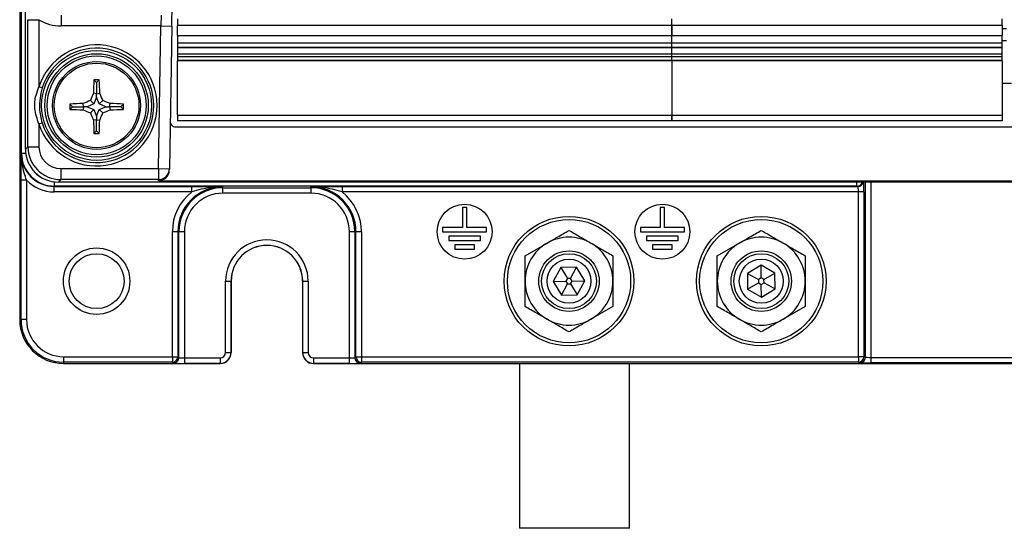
# Model space of a CAD drawing. Header units: millimetres. Extents: x 5 to 418, y 2 to 292.
# Tile 3 of 47: x 67 to 97, y 116 to 132. Entities that reach past the tile are written whole.
import ezdxf

# ---------------------------------------------------------------- set-up
doc = ezdxf.new("R2010")
doc.units = ezdxf.units.MM

msp = doc.modelspace()

# ---------------------------------------------------------------- linework, layer by layer
at = {"color": 7, "linetype": 'Continuous', "lineweight": 25}
for p, q in [((66.9266, 127.5375), (66.9266, 233.1548)), ((67.0439, 127.6605), (67.0439, 232.9825)), ((66.8713, 155.8215), (66.8713, 122.4881)), ((71.4874, 131.3946), (71.4986, 132.0377)), ((67.1213, 127.7362), (67.1213, 131.5896)), ((67.1213, 131.5896), (67.4545, 131.5896)), ((67.4545, 131.5896), (67.4545, 129.5487)), ((68.1269, 131.722), (68.1269, 131.4005)), ((71.1653, 131.722), (71.1541, 131.4005)), ((71.6546, 131.6122), (71.6546, 131.4153)), ((86.6546, 131.4153), (86.6546, 131.6122)), ((96.6796, 131.4153), (96.6796, 131.6122)), ((71.1541, 131.4005), (68.1269, 131.4005)), ((71.0785, 127.0697), (71.1541, 131.4005)), ((71.1541, 131.4005), (71.4874, 131.3946)), ((71.4874, 131.3946), (71.4118, 127.0638)), ((86.6546, 131.4153), (71.6546, 131.4153)), ((71.6546, 131.1101), (71.6546, 131.4153)), ((86.6546, 131.4153), (86.6546, 131.1101)), ((96.6796, 131.4153), (86.6546, 131.4153)), ((86.6546, 131.1101), (86.6546, 131.4153)), ((96.6796, 131.4153), (96.6796, 131.1101)), ((96.8111, 131.3166), (96.6796, 131.3166)), ((71.6546, 131.1101), (86.6546, 131.1101)), ((71.6546, 131.1101), (71.6546, 130.8845)), ((71.6546, 130.8845), (86.6546, 130.8845)), ((86.6546, 130.8845), (86.6546, 131.1101)), ((86.6546, 131.1101), (96.6796, 131.1101)), ((86.6546, 130.8845), (86.6546, 131.1101)), ((86.6546, 130.8845), (96.6796, 130.8845)), ((86.6546, 130.7533), (86.6546, 130.8845)), ((96.6796, 130.8845), (96.6796, 131.1101)), ((96.6796, 130.9597), (96.8111, 130.9597)), ((71.6546, 130.7533), (86.6546, 130.7533)), ((71.6546, 130.7533), (71.6546, 130.7364)), ((86.6546, 130.7364), (71.6546, 130.7364)), ((71.6546, 130.7364), (71.6546, 130.5425)), ((86.6546, 130.7364), (86.6546, 130.7533)), ((86.6546, 130.7533), (96.6796, 130.7533)), ((86.6546, 130.7364), (86.6546, 130.7533)), ((86.6546, 130.5425), (86.6546, 130.7364)), ((96.6796, 130.7364), (86.6546, 130.7364)), ((86.6546, 130.5425), (86.6546, 130.7364)), ((96.6796, 130.7364), (96.6796, 130.7533)), ((96.6796, 130.5425), (96.6796, 130.7364)), ((86.6546, 130.5425), (71.6546, 130.5425)), ((71.6546, 130.4754), (86.6546, 130.4754)), ((71.6546, 130.4754), (71.6546, 130.3653)), ((71.6546, 130.3653), (86.6546, 130.3653)), ((71.6546, 130.3653), (71.6546, 130.3536)), ((71.6546, 130.3536), (86.6546, 130.3536)), ((71.6546, 130.3536), (71.6546, 130.3504)), ((86.6546, 130.3504), (71.6546, 130.3504)), ((71.6546, 130.3504), (71.6546, 130.3428)), ((86.6546, 130.3428), (71.6546, 130.3428)), ((71.6546, 128.6903), (71.6546, 130.3428)), ((96.6796, 130.5425), (86.6546, 130.5425)), ((86.6546, 130.4754), (86.6546, 130.5425)), ((86.6546, 130.3653), (86.6546, 130.4754)), ((86.6546, 130.4754), (96.6796, 130.4754)), ((86.6546, 130.3653), (86.6546, 130.4754)), ((86.6546, 130.3536), (86.6546, 130.3653)), ((86.6546, 130.3653), (96.6796, 130.3653)), ((86.6546, 130.3536), (86.6546, 130.3653)), ((86.6546, 130.3504), (86.6546, 130.3536)), ((86.6546, 130.3536), (96.6796, 130.3536)), ((86.6546, 130.3504), (86.6546, 130.3536)), ((86.6546, 130.3428), (86.6546, 130.3504)), ((96.6796, 130.3504), (86.6546, 130.3504)), ((86.6546, 130.3428), (86.6546, 130.3504)), ((86.6546, 130.3428), (86.6546, 128.6903)), ((96.6796, 130.3428), (86.6546, 130.3428)), ((96.6796, 130.3653), (96.6796, 130.4754)), ((96.6796, 130.3536), (96.6796, 130.3653)), ((96.6796, 130.3504), (96.6796, 130.3536)), ((96.6796, 130.3428), (96.6796, 130.3504)), ((96.6796, 130.3428), (96.6796, 128.6903)), ((69.2046, 129.6829), (69.1217, 129.7658)), ((69.2046, 129.6829), (69.2876, 129.7658)), ((69.2046, 129.6829), (69.2046, 129.3436)), ((96.9646, 129.6548), (96.6796, 129.6548)), ((67.5498, 129.5182), (67.4545, 129.5487)), ((69.2046, 129.3436), (69.1092, 129.362)), ((69.2046, 129.3436), (69.3001, 129.362)), ((69.1229, 129.0313), (69.0165, 129.1377)), ((69.2046, 129.2348), (69.1229, 129.0313)), ((69.2046, 129.2348), (69.2046, 129.3436)), ((69.2863, 129.0313), (69.2046, 129.2348)), ((69.2863, 129.0313), (69.3928, 129.1377)), ((68.4713, 128.9496), (68.3899, 129.031)), ((68.4713, 128.9496), (68.3902, 128.8685)), ((68.4713, 128.9496), (68.8107, 128.9496)), ((68.8107, 128.9496), (68.7923, 129.0444)), ((68.8107, 128.9496), (68.7924, 128.8552)), ((68.9194, 128.9496), (68.8107, 128.9496)), ((69.1229, 129.0313), (68.9194, 128.9496)), ((68.9194, 128.9496), (69.1229, 128.8679)), ((69.1229, 128.8679), (69.0171, 128.762)), ((69.1229, 128.8679), (69.2046, 128.6644)), ((69.2046, 128.6644), (69.2863, 128.8679)), ((69.4898, 128.9496), (69.2863, 129.0313)), ((69.2863, 128.8679), (69.4898, 128.9496)), ((69.2863, 128.8679), (69.3922, 128.762)), ((69.4898, 128.9496), (69.5986, 128.9496)), ((69.5986, 128.9496), (69.6169, 129.0444)), ((69.5986, 128.9496), (69.6169, 128.8552)), ((69.938, 128.9496), (69.5986, 128.9496)), ((69.938, 128.9496), (70.0194, 129.031)), ((69.938, 128.9496), (70.0191, 128.8685)), ((69.2046, 128.5556), (69.1108, 128.5375)), ((69.2046, 128.6644), (69.2046, 128.5556)), ((69.2046, 128.5556), (69.2984, 128.5375)), ((69.2046, 128.2163), (69.2046, 128.5556)), ((71.6546, 128.6903), (86.6546, 128.6903)), ((71.6546, 128.6903), (71.6546, 128.5215)), ((86.6546, 128.5215), (71.6546, 128.5215)), ((86.6546, 128.6903), (96.6796, 128.6903)), ((86.6546, 128.5215), (86.6546, 128.6903)), ((96.6796, 128.5215), (86.6546, 128.5215)), ((67.4545, 128.4276), (67.5498, 128.4581)), ((67.4545, 128.4276), (67.4545, 127.7362)), ((69.2046, 128.2163), (69.125, 128.1366)), ((69.2046, 128.2163), (69.2842, 128.1366)), ((71.6035, 128.336), (118.8057, 128.336)), ((67.0439, 127.6605), (67.1213, 127.7362)), ((67.1213, 127.7362), (67.4545, 127.7362)), ((66.9178, 127.5287), (66.9266, 127.5375)), ((66.9266, 127.5375), (67.0515, 127.5375)), ((68.1211, 127.0697), (68.1211, 126.7364)), ((68.1211, 127.0697), (71.0785, 127.0697)), ((71.0785, 127.0697), (71.0785, 126.7364)), ((71.0785, 127.0697), (71.4118, 127.0638)), ((71.4118, 127.0638), (71.4112, 127.0289)), ((66.9121, 122.4881), (66.9121, 126.7181)), ((67.0787, 126.7181), (66.9121, 126.7181)), ((67.0787, 126.7181), (67.0787, 122.4881)), ((67.9265, 126.5377), (67.9265, 126.6675)), ((68.1211, 126.7364), (68.0438, 126.6606)), ((71.0785, 126.7364), (68.1211, 126.7364)), ((71.0779, 126.7014), (71.0785, 126.7364)), ((71.0779, 126.7014), (119.3314, 126.7014)), ((67.9265, 126.5377), (67.9176, 126.5288)), ((67.9176, 126.5288), (72.0902, 126.5288)), ((67.9176, 126.3622), (67.9176, 126.5288)), ((92.275, 126.5377), (67.9265, 126.5377)), ((122.3655, 126.6606), (68.0438, 126.6606)), ((72.0902, 126.3622), (72.0902, 126.5288)), ((73.038, 126.491), (73.038, 126.5231)), ((73.038, 126.491), (75.7046, 126.491)), ((73.038, 126.3244), (73.038, 126.491)), ((75.7046, 126.491), (75.7046, 126.5231)), ((75.7046, 126.491), (75.7046, 126.3244)), ((76.6524, 126.5288), (92.3015, 126.5288)), ((76.6524, 126.5288), (76.6524, 126.3622)), ((92.275, 126.5377), (92.275, 126.6606)), ((92.3015, 126.5288), (92.275, 126.5377)), ((92.5297, 121.3474), (92.5297, 126.6606)), ((92.6961, 126.6606), (92.6961, 121.3419)), ((72.0902, 126.3622), (67.9176, 126.3622)), ((75.7046, 126.3244), (73.038, 126.3244)), ((92.3187, 126.3622), (76.6524, 126.3622)), ((92.4851, 126.3622), (92.3187, 126.3622)), ((92.3187, 121.3622), (92.3187, 126.3622)), ((92.4851, 126.3622), (92.4851, 121.3622)), ((80.3046, 125.8881), (80.3046, 125.2881)), ((80.438, 125.8881), (80.3046, 125.8881)), ((80.438, 125.2881), (80.438, 125.8881)), ((86.3046, 125.8881), (86.3046, 125.2881)), ((86.438, 125.8881), (86.3046, 125.8881)), ((86.438, 125.2881), (86.438, 125.8881)), ((79.7046, 125.2881), (79.7046, 125.1548)), ((80.3046, 125.2881), (79.7046, 125.2881)), ((81.038, 125.2881), (80.438, 125.2881)), ((81.038, 125.1548), (81.038, 125.2881)), ((86.3046, 125.2881), (85.7046, 125.2881)), ((85.7046, 125.2881), (85.7046, 125.1548)), ((87.038, 125.2881), (86.438, 125.2881)), ((87.038, 125.1548), (87.038, 125.2881)), ((71.6697, 125.1548), (71.503, 125.1548)), ((71.503, 121.3622), (71.503, 125.1548)), ((71.6697, 125.1548), (71.6697, 121.3622)), ((71.7018, 125.1548), (71.6697, 125.1548)), ((71.7018, 121.3301), (71.7018, 125.1548)), ((71.8684, 125.1548), (71.7018, 125.1548)), ((71.8684, 125.1548), (71.8684, 121.3244)), ((77.0408, 125.1548), (76.8742, 125.1548)), ((76.8742, 121.3244), (76.8742, 125.1548)), ((77.0408, 125.1548), (77.0729, 125.1548)), ((77.0408, 125.1548), (77.0408, 121.3301)), ((77.2396, 125.1548), (77.0729, 125.1548)), ((77.0729, 121.3622), (77.0729, 125.1548)), ((77.2396, 125.1548), (77.2396, 121.3622)), ((79.7046, 125.1548), (81.038, 125.1548)), ((79.888, 125.0215), (79.888, 124.8881)), ((80.8546, 125.0215), (79.888, 125.0215)), ((79.888, 124.8881), (80.8546, 124.8881)), ((80.8546, 124.8881), (80.8546, 125.0215)), ((85.7046, 125.1548), (87.038, 125.1548)), ((85.888, 125.0215), (85.888, 124.8881)), ((86.8546, 125.0215), (85.888, 125.0215)), ((85.888, 124.8881), (86.8546, 124.8881)), ((86.8546, 124.8881), (86.8546, 125.0215)), ((80.0713, 124.7548), (80.0713, 124.6215)), ((80.6713, 124.7548), (80.0713, 124.7548)), ((80.0713, 124.6215), (80.6713, 124.6215)), ((80.6713, 124.6215), (80.6713, 124.7548)), ((82.2046, 124.4246), (82.8713, 124.8095)), ((86.0713, 124.7548), (86.0713, 124.6215)), ((86.6713, 124.7548), (86.0713, 124.7548)), ((86.0713, 124.6215), (86.6713, 124.6215)), ((86.6713, 124.6215), (86.6713, 124.7548)), ((88.038, 124.4246), (88.7046, 124.8095)), ((83.2871, 124.0653), (83.057, 123.6428)), ((83.768, 124.0774), (83.2871, 124.0653)), ((83.2871, 124.0653), (83.4878, 123.7369)), ((83.584, 123.7393), (83.768, 124.0774)), ((84.0189, 123.6668), (83.768, 124.0774)), ((89.3661, 124.1359), (88.952, 123.8909)), ((89.7853, 123.8999), (89.3661, 124.1359)), ((89.3703, 123.751), (89.3661, 124.1359)), ((83.4878, 123.7369), (83.4418, 123.6524)), ((83.584, 123.7393), (83.4878, 123.7369)), ((83.6342, 123.6572), (83.584, 123.7393)), ((88.952, 123.8909), (88.9573, 123.4098)), ((88.952, 123.8909), (89.2874, 123.702)), ((89.3703, 123.751), (89.2874, 123.702)), ((89.2874, 123.702), (89.2885, 123.6058)), ((89.4541, 123.7038), (89.3703, 123.751)), ((89.4541, 123.7038), (89.7853, 123.8999)), ((89.4551, 123.6076), (89.4541, 123.7038)), ((89.7905, 123.4188), (89.7853, 123.8999)), ((73.1184, 121.4911), (73.1184, 123.6548)), ((73.1184, 123.6548), (73.285, 123.6548)), ((73.285, 123.6548), (73.285, 121.4911)), ((73.285, 123.6548), (73.288, 123.6548)), ((73.288, 121.4881), (73.288, 123.6548)), ((75.4576, 123.6548), (75.4546, 123.6548)), ((75.4546, 123.6548), (75.4546, 121.4881)), ((75.4576, 123.6548), (75.6242, 123.6548)), ((75.4576, 121.4911), (75.4576, 123.6548)), ((75.6242, 123.6548), (75.6242, 121.4911)), ((83.057, 123.6428), (83.4418, 123.6524)), ((83.057, 123.6428), (83.3079, 123.2323)), ((83.3079, 123.2323), (83.4919, 123.5703)), ((83.4418, 123.6524), (83.4919, 123.5703)), ((83.4919, 123.5703), (83.5881, 123.5727)), ((83.5881, 123.5727), (83.6342, 123.6572)), ((83.5881, 123.5727), (83.7889, 123.2443)), ((83.6342, 123.6572), (84.0189, 123.6668)), ((83.7889, 123.2443), (84.0189, 123.6668)), ((88.9573, 123.4098), (89.2885, 123.6058)), ((88.9573, 123.4098), (89.3765, 123.1737)), ((89.2885, 123.6058), (89.3723, 123.5586)), ((89.3723, 123.5586), (89.4551, 123.6076)), ((89.3765, 123.1737), (89.3723, 123.5586)), ((89.3765, 123.1737), (89.7905, 123.4188)), ((89.4551, 123.6076), (89.7905, 123.4188)), ((83.3079, 123.2323), (83.7889, 123.2443)), ((84.8713, 122.885), (84.2046, 122.5001)), ((90.7046, 122.885), (90.038, 122.5001)), ((66.9121, 122.4881), (66.8713, 122.4881)), ((67.0787, 122.4881), (66.9121, 122.4881)), ((68.2046, 121.3622), (68.2046, 121.1956)), ((68.2046, 121.3622), (71.503, 121.3622)), ((71.503, 121.3622), (71.503, 121.1956)), ((71.503, 121.3622), (71.6697, 121.3622)), ((71.6697, 121.3622), (71.7018, 121.3301)), ((71.8684, 121.3244), (71.8684, 121.1578)), ((71.8684, 121.3244), (72.9517, 121.3244)), ((72.9517, 121.3244), (72.9517, 121.1578)), ((73.1184, 121.4911), (73.285, 121.4911)), ((73.285, 121.4911), (73.288, 121.4881)), ((75.4546, 121.4881), (75.4576, 121.4911)), ((75.4576, 121.4911), (75.6242, 121.4911)), ((75.7909, 121.3244), (76.8742, 121.3244)), ((75.7909, 121.1578), (75.7909, 121.3244)), ((76.8742, 121.1578), (76.8742, 121.3244)), ((77.0408, 121.3301), (77.0729, 121.3622)), ((77.0729, 121.3622), (77.2396, 121.3622)), ((77.2396, 121.3622), (92.3187, 121.3622)), ((77.2396, 121.3622), (77.2396, 121.1956)), ((92.3187, 121.3622), (92.3187, 121.1956)), ((92.4851, 121.3622), (92.3187, 121.3622)), ((92.4851, 121.3622), (92.5297, 121.3474)), ((92.6961, 121.3419), (92.6961, 121.1752)), ((92.6961, 121.3419), (97.7131, 121.3419)), ((71.503, 121.1956), (68.2046, 121.1956)), ((68.2046, 121.1956), (68.2046, 121.1548)), ((68.2046, 121.1548), (72.9547, 121.1548)), ((71.5351, 121.1635), (71.503, 121.1956)), ((72.9517, 121.1578), (71.8684, 121.1578)), ((72.9547, 121.1548), (72.9517, 121.1578)), ((75.7909, 121.1578), (75.7879, 121.1548)), ((75.7879, 121.1548), (114.6213, 121.1548)), ((76.8742, 121.1578), (75.7909, 121.1578)), ((77.2396, 121.1956), (77.2075, 121.1635)), ((92.3187, 121.1956), (77.2396, 121.1956)), ((82.038, 121.1548), (82.038, 116.1548)), ((85.3713, 116.1548), (85.3713, 121.1548)), ((92.3632, 121.1807), (92.3187, 121.1956)), ((97.7131, 121.1752), (92.6961, 121.1752)), ((85.3713, 116.1548), (82.038, 116.1548))]:
    msp.add_line(p, q, dxfattribs=at)
at = {"color": 7, "linetype": 'Continuous', "lineweight": 25, "flags": 128}
for points in [[(71.6546, 130.8845), (71.6546, 130.8614), (71.6546, 130.839), (71.6546, 130.8179), (71.6546, 130.7989), (71.6546, 130.7825), (71.6546, 130.7691), (71.6546, 130.7593), (71.6546, 130.7533)], [(86.6546, 130.7533), (86.6546, 130.7593), (86.6546, 130.7691), (86.6546, 130.7825), (86.6546, 130.7989), (86.6546, 130.8179), (86.6546, 130.839), (86.6546, 130.8614), (86.6546, 130.8845)], [(96.6796, 130.7533), (96.6796, 130.7593), (96.6796, 130.7691), (96.6796, 130.7825), (96.6796, 130.7989), (96.6796, 130.8179), (96.6796, 130.839), (96.6796, 130.8614), (96.6796, 130.8845)], [(71.6546, 130.5425), (71.6546, 130.5425), (71.6546, 130.5404), (71.6546, 130.5349), (71.6546, 130.5262), (71.6546, 130.515), (71.6546, 130.5022), (71.6546, 130.4886), (71.6546, 130.4754)], [(86.6546, 130.4754), (86.6546, 130.4886), (86.6546, 130.5022), (86.6546, 130.515), (86.6546, 130.5262), (86.6546, 130.5349), (86.6546, 130.5404), (86.6546, 130.5425), (86.6546, 130.5425)], [(96.6796, 130.4754), (96.6796, 130.4886), (96.6796, 130.5022), (96.6796, 130.515), (96.6796, 130.5262), (96.6796, 130.5349), (96.6796, 130.5404), (96.6796, 130.5425), (96.6796, 130.5425)], [(86.6546, 128.6903), (86.6546, 128.6574), (86.6546, 128.6257), (86.6546, 128.5965), (86.6546, 128.5709), (86.6546, 128.5499), (86.6546, 128.5343), (86.6546, 128.5247), (86.6546, 128.5215)], [(96.6796, 128.6903), (96.6796, 128.6574), (96.6796, 128.6257), (96.6796, 128.5965), (96.6796, 128.5709), (96.6796, 128.5499), (96.6796, 128.5343), (96.6796, 128.5247), (96.6796, 128.5215)]]:
    msp.add_lwpolyline(points, dxfattribs=at)
at = {"color": 7, "linetype": 'Continuous', "lineweight": 25}
for centre, radius in [((69.2046, 128.9881), 1.6684), ((69.2046, 128.9881), 1.5684), ((69.2046, 128.9881), 1.5), ((69.2046, 128.9881), 1.3333), ((69.2046, 128.9881), 1.2833), ((80.3713, 125.1548), 0.8333), ((86.3713, 125.1548), 0.8333), ((83.538, 123.6548), 1.9667), ((83.538, 123.6548), 1.8704), ((89.3713, 123.6548), 1.9667), ((89.3713, 123.6548), 1.8704), ((69.2046, 123.6548), 1.0083), ((69.2046, 123.6548), 0.8333), ((83.538, 123.6548), 0.9167), ((83.538, 123.6548), 0.8333), ((83.538, 123.6548), 0.6667), ((89.3713, 123.6548), 0.9167), ((89.3713, 123.6548), 0.8333), ((89.3713, 123.6548), 0.6667)]:
    msp.add_circle(centre, radius, dxfattribs=at)
for centre, radius, start, end in [((69.2046, 128.9881), 1.8377, 197.75916, 162.24084), ((69.2046, 128.9881), 1.7377, 197.75916, 162.24084), ((86.8208, 129.0143), 17.715, 177.56843, 178.87521), ((69.2046, 110.8444), 18.9216, 89.7489, 90.2511), ((51.5885, 129.0143), 17.715, 1.12479, 2.43157), ((86.6031, 122.0024), 18.979, 157.18378, 157.91641), ((51.8062, 122.0024), 18.979, 22.08359, 22.81622), ((76.1622, 111.6574), 18.8845, 112.2339, 112.9706), ((62.2471, 111.6574), 18.8845, 67.0294, 67.7661), ((87.2604, 128.9881), 18.8706, 179.86983, 180.36334), ((69.1728, 111.5414), 17.5071, 91.24536, 92.56328), ((69.173, 146.42), 17.569, 267.44611, 268.75855), ((76.1648, 146.3239), 18.9607, 247.1186, 247.85352), ((86.4676, 135.9179), 18.8607, 202.29677, 203.036), ((51.9417, 135.9179), 18.8607, 336.964, 337.70323), ((62.2445, 146.3239), 18.9607, 292.14648, 292.8814), ((69.2364, 111.5414), 17.5071, 87.43672, 88.75464), ((69.2362, 146.42), 17.569, 271.24145, 272.55389), ((51.1489, 128.9881), 18.8706, 359.63666, 0.13017), ((86.4609, 128.9502), 17.355, 181.36254, 182.68675), ((51.9483, 128.9502), 17.355, 357.31325, 358.63746), ((69.2046, 146.9638), 18.8273, 269.75773, 270.24227), ((71.0785, 127.0697), 0.3333, 269.99538, 358.99574), ((73.038, 125.1548), 1.3683, 90, 180), ((73.038, 125.1548), 1.3362, 90, 180), ((75.7046, 125.1548), 1.3683, 0, 90), ((75.7046, 125.1548), 1.3362, 0, 90), ((92.2747, 126.7043), 0.1666, 270.0823, 344.80898), ((92.3013, 126.6955), 0.1667, 270.08326, 347.93015), ((73.038, 125.1548), 1.5349, 128.13173, 180), ((73.038, 125.1548), 1.1696, 90, 180), ((75.7046, 125.1548), 1.1696, 0, 90), ((75.7046, 125.1548), 1.5349, 0, 51.86827), ((74.3713, 123.6548), 1.2529, 0, 180), ((83.538, 123.6548), 1.3333, 60, 120), ((89.3713, 123.6548), 1.3333, 60, 120), ((74.3713, 123.6548), 1.0863, 0, 180), ((74.3713, 123.6548), 1.0833, 0, 180), ((83.538, 123.6548), 1.3333, 120, 180), ((83.538, 123.6548), 1.3333, 0, 60), ((89.3713, 123.6548), 1.3333, 120, 180), ((89.3713, 123.6548), 1.3333, 0, 60), ((83.538, 123.6548), 1.3333, 180, 240), ((83.538, 123.6548), 1.3333, 300, 0), ((89.3713, 123.6548), 1.3333, 180, 240), ((89.3713, 123.6548), 1.3333, 300, 0), ((68.2046, 122.4881), 1.3333, 180, 270), ((68.2046, 122.4881), 1.2926, 180, 270), ((68.2046, 122.4881), 1.1259, 180, 270), ((83.538, 123.6548), 1.3333, 240, 300), ((89.3713, 123.6548), 1.3333, 240, 300), ((71.503, 121.3623), 0.1667, 270.02044, 359.97956), ((71.5351, 121.3302), 0.1667, 270.02044, 359.97956), ((72.9517, 121.4911), 0.3333, 270.00873, 359.99127), ((75.7909, 121.4911), 0.3333, 180.00873, 269.99127), ((77.2075, 121.3302), 0.1667, 180.02044, 269.97956), ((77.2396, 121.3623), 0.1667, 180.02044, 269.97956), ((92.3184, 121.3623), 0.1667, 270.09622, 359.97363), ((92.363, 121.3475), 0.1667, 270.09622, 359.97363)]:
    msp.add_arc(centre, radius, start, end, dxfattribs=at)
for centre, major_axis, ratio, start_param, end_param in [((68.1332, 132.7828), (0.0898, 1.3797), 0.9643772, 2.6750981, 3.2043123), ((71.6036, 128.5027), (0.1189, 0.1169), 0.9996901, 2.3476228, 3.9355625), ((68.0441, 127.6608), (0.7147, 0.6999), 0.9996889, 2.366844, 3.9373293), ((68.1213, 127.7364), (0.7146, 0.6997), 0.9998963, 2.366844, 3.9373293), ((68.1213, 127.7364), (0.4765, 0.4666), 0.9996889, 2.366844, 3.9373293), ((67.918, 127.529), (0.7074, 0.7074), 0.999594, 2.3563468, 3.9268385), ((67.9267, 127.5378), (0.7073, 0.7073), 0.9997969, 2.3563468, 3.9268385), ((67.9267, 127.5378), (0.5894, 0.5894), 0.9996955, 2.9491623, 3.3814381), ((71.0779, 127.0347), (-0.0058, -0.3333), 0.9998476, 0.0174506, 1.5707963), ((67.918, 127.529), (0.8252, 0.8252), 0.9996955, 3.1243891, 3.9268385), ((92.3012, 126.3622), (0, 0.1667), 0.1048156, 4.712389, 6.265732), ((92.4676, 126.3622), (0, 0.3333), 0.0524078, 4.712389, 5.821596), ((71.8684, 121.3302), (0.1667, 0), 0.0349101, 3.1590459, 4.712389), ((72.9517, 121.4911), (0.1179, -0.1179), 0.9996955, 5.4979394, 7.0684312), ((72.9546, 121.4882), (0.2358, -0.2358), 0.9996955, 5.4979394, 7.0684312), ((75.788, 121.4882), (-0.2358, -0.2358), 0.9996955, 5.4979394, 7.0684312), ((75.7909, 121.4911), (-0.1179, -0.1179), 0.9996955, 5.4979394, 7.0684312), ((76.8742, 121.3302), (0.1667, 0), 0.0349101, 4.712389, 6.265732), ((92.6961, 121.3477), (0.1667, 0), 0.0349101, 3.1939525, 4.712389), ((71.8684, 121.1636), (0.3333, 0), 0.0174551, 3.1590459, 4.712389), ((76.8742, 121.1636), (0.3333, 0), 0.0174551, 4.712389, 6.265732), ((92.6961, 121.181), (0.3333, 0), 0.0174551, 3.1939525, 4.712389)]:
    msp.add_ellipse(centre, major_axis=major_axis, ratio=ratio, start_param=start_param, end_param=end_param, dxfattribs=at)
for points, knots in [([(67.4545, 128.4276), (67.4022, 128.5798), (67.3047, 128.863), (67.3405, 129.258), (67.4226, 129.4673), (67.4545, 129.5487)], [0, 0, 0, 0, 0.41518269, 0.77253721, 1, 1, 1, 1]), ([(67.5498, 129.5182), (67.5042, 129.3102), (67.4265, 128.9547), (67.5136, 128.6038), (67.5498, 128.4581)], [0, 0, 0, 0, 0.58500787, 1, 1, 1, 1]), ([(66.9121, 126.7181), (66.9121, 126.7403), (66.9121, 126.7848), (66.9123, 126.8515), (66.9125, 126.9181), (66.9129, 126.9864), (66.9133, 127.056), (66.9138, 127.1267), (66.9144, 127.1962), (66.915, 127.2588), (66.9155, 127.3147), (66.9162, 127.381), (66.9169, 127.4513), (66.9175, 127.5058), (66.9178, 127.5277), (66.9178, 127.5287)], [0, 0, 0, 0, 0.0750357, 0.1506479, 0.2277216, 0.3051697, 0.3912345, 0.4775905, 0.5646058, 0.6517656, 0.7168025, 0.7818646, 0.912093, 0.996237, 1, 1, 1, 1]), ([(67.0787, 126.7181), (67.0548, 126.7915), (67.0002, 126.9588), (66.9411, 127.2012), (66.9201, 127.3945), (66.9178, 127.4963), (66.9178, 127.5226), (66.9178, 127.5275), (66.9178, 127.5287)], [0, 0, 0, 0, 0.27352102, 0.62328342, 0.90374056, 0.98213548, 0.99565524, 1, 1, 1, 1]), ([(72.0902, 126.5288), (72.2026, 126.5286), (72.5379, 126.5279), (72.8383, 126.5249), (73.0368, 126.5231), (73.038, 126.5231)], [0, 0, 0, 0, 0.3341125, 0.9960382, 1, 1, 1, 1]), ([(73.038, 126.5231), (73.0366, 126.5231), (72.8175, 126.5239), (72.499, 126.4803), (72.1874, 126.3903), (72.0902, 126.3622)], [0, 0, 0, 0, 0.0043902, 0.6892868, 1, 1, 1, 1]), ([(75.7046, 126.5231), (75.7058, 126.5231), (75.9042, 126.5249), (76.2047, 126.5279), (76.5399, 126.5286), (76.6524, 126.5288)], [0, 0, 0, 0, 0.0039618, 0.6658875, 1, 1, 1, 1]), ([(76.6524, 126.3622), (76.5552, 126.3903), (76.2436, 126.4803), (75.9251, 126.5239), (75.706, 126.5231), (75.7046, 126.5231)], [0, 0, 0, 0, 0.3107132, 0.9956098, 1, 1, 1, 1]), ([(82.8713, 124.8095), (82.923, 124.8394), (83.0267, 124.8992), (83.19, 124.9935), (83.3609, 125.0922), (83.4789, 125.1603), (83.538, 125.1944)], [0, 0, 0, 0, 0.2304555, 0.4617698, 0.7304616, 1, 1, 1, 1]), ([(83.538, 125.1944), (83.6472, 125.1314), (83.867, 125.0045), (84.0916, 124.8748), (84.2046, 124.8095)], [0, 0, 0, 0, 0.49696038, 1, 1, 1, 1]), ([(88.7046, 124.8095), (88.7564, 124.8394), (88.86, 124.8992), (89.0233, 124.9935), (89.1942, 125.0922), (89.3122, 125.1603), (89.3713, 125.1944)], [0, 0, 0, 0, 0.2304555, 0.4617698, 0.7304616, 1, 1, 1, 1]), ([(89.3713, 125.1944), (89.4805, 125.1314), (89.7003, 125.0045), (89.925, 124.8748), (90.038, 124.8095)], [0, 0, 0, 0, 0.49696038, 1, 1, 1, 1]), ([(84.2046, 124.8095), (84.3083, 124.7496), (84.533, 124.6199), (84.7529, 124.493), (84.8713, 124.4246)], [0, 0, 0, 0, 0.461748, 1, 1, 1, 1]), ([(90.038, 124.8095), (90.1417, 124.7496), (90.3663, 124.6199), (90.5862, 124.493), (90.7046, 124.4246)], [0, 0, 0, 0, 0.461748, 1, 1, 1, 1]), ([(82.2046, 123.6548), (82.2046, 123.8545), (82.2046, 124.1138), (82.2046, 124.3665), (82.2046, 124.4246)], [0, 0, 0, 0, 0.770166, 1, 1, 1, 1]), ([(84.8713, 124.4246), (84.8713, 124.3665), (84.8713, 124.1138), (84.8713, 123.8545), (84.8713, 123.6548)], [0, 0, 0, 0, 0.229834, 1, 1, 1, 1]), ([(88.038, 123.6548), (88.038, 123.8545), (88.038, 124.1138), (88.038, 124.3665), (88.038, 124.4246)], [0, 0, 0, 0, 0.770166, 1, 1, 1, 1]), ([(90.7046, 124.4246), (90.7046, 124.3665), (90.7046, 124.1138), (90.7046, 123.8545), (90.7046, 123.6548)], [0, 0, 0, 0, 0.229834, 1, 1, 1, 1]), ([(82.2046, 122.885), (82.2046, 122.991), (82.2046, 123.2445), (82.2046, 123.5039), (82.2046, 123.6548)], [0, 0, 0, 0, 0.4182296, 1, 1, 1, 1]), ([(84.8713, 123.6548), (84.8713, 123.5039), (84.8713, 123.2445), (84.8713, 122.991), (84.8713, 122.885)], [0, 0, 0, 0, 0.5817704, 1, 1, 1, 1]), ([(88.038, 122.885), (88.038, 122.991), (88.038, 123.2445), (88.038, 123.5039), (88.038, 123.6548)], [0, 0, 0, 0, 0.4182296, 1, 1, 1, 1]), ([(90.7046, 123.6548), (90.7046, 123.5039), (90.7046, 123.2445), (90.7046, 122.991), (90.7046, 122.885)], [0, 0, 0, 0, 0.5817704, 1, 1, 1, 1]), ([(82.8713, 122.5001), (82.7676, 122.56), (82.5429, 122.6897), (82.323, 122.8167), (82.2046, 122.885)], [0, 0, 0, 0, 0.461748, 1, 1, 1, 1]), ([(88.7046, 122.5001), (88.6009, 122.56), (88.3763, 122.6897), (88.1563, 122.8167), (88.038, 122.885)], [0, 0, 0, 0, 0.461748, 1, 1, 1, 1]), ([(83.538, 122.1152), (83.4287, 122.1783), (83.2089, 122.3052), (82.9843, 122.4349), (82.8713, 122.5001)], [0, 0, 0, 0, 0.4969604, 1, 1, 1, 1]), ([(84.2046, 122.5001), (84.1529, 122.4702), (84.0492, 122.4104), (83.8859, 122.3161), (83.715, 122.2175), (83.5971, 122.1493), (83.538, 122.1152)], [0, 0, 0, 0, 0.2304555, 0.4617698, 0.7304616, 1, 1, 1, 1]), ([(89.3713, 122.1152), (89.2621, 122.1783), (89.0423, 122.3052), (88.8176, 122.4349), (88.7046, 122.5001)], [0, 0, 0, 0, 0.4969604, 1, 1, 1, 1]), ([(90.038, 122.5001), (89.9862, 122.4702), (89.8826, 122.4104), (89.7193, 122.3161), (89.5484, 122.2175), (89.4304, 122.1493), (89.3713, 122.1152)], [0, 0, 0, 0, 0.2304555, 0.4617698, 0.7304616, 1, 1, 1, 1])]:
    msp.add_open_spline(points, degree=3, knots=knots, dxfattribs=at)

doc.saveas('drawing.dxf')
